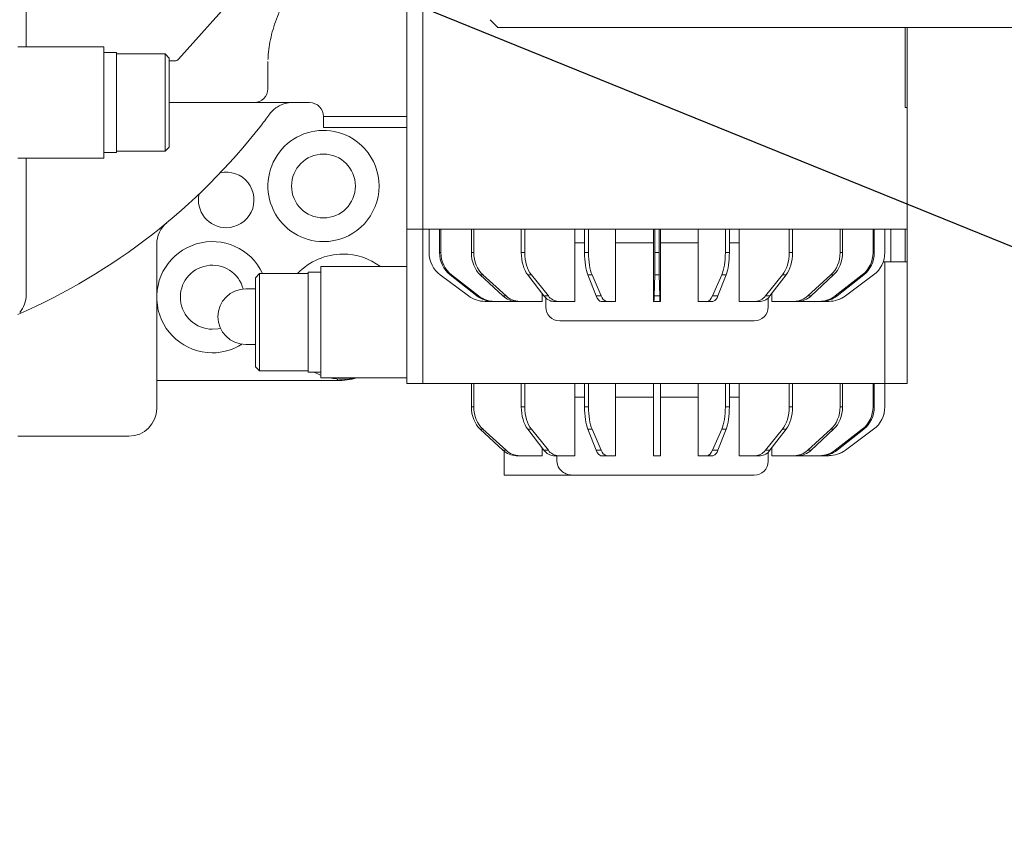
# Model space of a CAD drawing. Header units: millimetres. Extents: x 2665 to 40538, y 289 to 6965.
# Tile 32 of 68: x 4954 to 5309, y 4697 to 4986. Entities that reach past the tile are written whole.
import ezdxf

# ---------------------------------------------------------------- set-up
doc = ezdxf.new("R2010")
doc.units = ezdxf.units.MM
doc.header["$LTSCALE"] = 10
doc.layers.add('도면층1', color=1, linetype='Continuous')
doc.styles.add('HHI_Dims', font='simplex.shx', dxfattribs={"width": 0.8, "bigfont": 'whgtxt.shx'})
doc.dimstyles.new('HHI_Standard$4', dxfattribs={"dimtxt": 3.5, "dimasz": 3.5, "dimexe": 1, "dimexo": 1, "dimgap": 1.5, "dimtad": 1, "dimtoh": 1, "dimdsep": 46, "dimtxsty": 'HHI_Dims', "dimcen": 0, "dimclrd": 3, "dimclre": 3, "dimclrt": 2, "dimadec": 3, "dimazin": 2, "dimtp": 0.1, "dimtm": 0.1, "dimtfac": 0.65, "dimtofl": 0, "dimtmove": 0, "dimatfit": 3, "dimldrblk": 'OPEN30', "dimfxl": 1, "dimlwd": -1, "dimlwe": -1, "dimarcsym": 1})

# ---------------------------------------------------------------- blocks, each defined once
blk = doc.blocks.new('*D5')
at = {"layer": 'Defpoints', "color": 0, "transparency": 16777216}
for p in [(4863.71, 5085.94), (7185.09, 4797.42)]:
    blk.add_point(p, dxfattribs=at)
at = {"layer": '도면층1', "transparency": 16777216}
blk.add_line((6589.4, 4871.46), (7132.99, 4803.9), dxfattribs=at)
blk.add_solid([(7134.07, 4812.58), (7131.91, 4795.21), (7185.09, 4797.42)], dxfattribs=at)
at = {"layer": '도면층1', "transparency": 16777216, "insert": (6711.03, 4905.47), "char_height": 52.5, "attachment_point": 5, "rotation": 352.9152, "style": 'HHI_Dims'}
blk.add_mtext('R2339', dxfattribs=at)
blk = doc.blocks.new('_Open30')
at = {"color": 0, "linetype": 'ByBlock', "lineweight": -2}
for p, q in [((-1, 0.2679), (0, 0)), ((0, 0), (-1, -0.2679)), ((0, 0), (-1, 0))]:
    blk.add_line(p, q, dxfattribs=at)
blk = doc.blocks.new('top')
at = {"color": 7, "linetype": 'Continuous', "lineweight": 15}
for p, q in [((15499.76, 4161.63), (15499.76, 4210.73)), ((15554.62, 4157.3), (15583.27, 4189.26)), ((15636.76, 4096.13), (15636.76, 4188.6)), ((15642.53, 4096.13), (15642.53, 4188.6)), ((15666.7, 4171.45), (15669.56, 4168.6)), ((15673.56, 4168.6), (15669.56, 4168.6)), ((15750.76, 4168.6), (15673.56, 4168.6)), ((15844.76, 4168.6), (15750.76, 4168.6)), ((15816.76, 4168.6), (15816.76, 4139.83)), ((15861.46, 4168.6), (15844.76, 4168.6)), ((15527.76, 4161.63), (15496.76, 4161.63)), ((15527.76, 4121.63), (15527.76, 4161.63)), ((15532.26, 4159.63), (15527.76, 4159.63)), ((15532.26, 4123.63), (15532.26, 4159.63)), ((15549.76, 4159.13), (15532.26, 4159.13)), ((15551.26, 4157.63), (15549.76, 4159.13)), ((15549.76, 4124.13), (15549.76, 4159.13)), ((15551.26, 4157.63), (15551.26, 4125.63)), ((15586.76, 4156.42), (15586.76, 4146.63)), ((15581.76, 4141.63), (15551.26, 4141.63)), ((15596.76, 4141.63), (15581.76, 4141.63)), ((15601.76, 4141.63), (15596.76, 4141.63)), ((15816.76, 4139.83), (15816.09, 4139.83)), ((15816.76, 4139.83), (15816.76, 4096.13)), ((15606.76, 4136.63), (15606.76, 4132.63)), ((15611.76, 4136.63), (15606.76, 4136.63)), ((15611.76, 4136.63), (15636.76, 4136.63)), ((15636.76, 4132.63), (15606.76, 4132.63)), ((15549.76, 4124.13), (15551.26, 4125.63)), ((15527.76, 4121.63), (15496.76, 4121.63)), ((15499.76, 4072.53), (15499.76, 4121.63)), ((15532.26, 4123.63), (15527.76, 4123.63)), ((15532.26, 4124.13), (15549.76, 4124.13)), ((15637.43, 4096.13), (15636.76, 4096.13)), ((15636.76, 4040.63), (15636.76, 4096.13)), ((15642.53, 4096.13), (15637.43, 4096.13)), ((15657.48, 4096.13), (15642.53, 4096.13)), ((15642.53, 4040.63), (15642.53, 4096.13)), ((15644.76, 4087.67), (15644.76, 4096.13)), ((15648.54, 4087.69), (15648.54, 4096.13)), ((15649, 4087.67), (15649, 4096.13)), ((15661.12, 4096.13), (15657.48, 4096.13)), ((15659.98, 4087.69), (15659.98, 4096.13)), ((15660.86, 4087.67), (15660.86, 4096.13)), ((15665.18, 4096.13), (15661.12, 4096.13)), ((15666.76, 4096.13), (15665.18, 4096.13)), ((15676.76, 4096.13), (15666.76, 4096.13)), ((15682.76, 4096.13), (15676.76, 4096.13)), ((15677.95, 4087.69), (15677.95, 4096.13)), ((15679.17, 4087.67), (15679.17, 4096.13)), ((15751.76, 4096.13), (15682.76, 4096.13)), ((15697.2, 4070.13), (15697.2, 4096.13)), ((15700.71, 4087.69), (15700.71, 4096.13)), ((15702.13, 4087.67), (15702.13, 4096.13)), ((15711.88, 4070.13), (15711.88, 4096.13)), ((15725.51, 4070.13), (15725.51, 4096.13)), ((15726.01, 4087.69), (15726.01, 4096.13)), ((15727.51, 4087.67), (15727.51, 4096.13)), ((15728.01, 4070.13), (15728.01, 4096.13)), ((15741.64, 4070.13), (15741.64, 4096.13)), ((15751.38, 4087.69), (15751.38, 4096.13)), ((15751.76, 4096.13), (15754.76, 4096.13)), ((15752.81, 4087.67), (15752.81, 4096.13)), ((15757.76, 4096.13), (15754.76, 4096.13)), ((15756.31, 4070.13), (15756.31, 4096.13)), ((15757.76, 4096.13), (15760.76, 4096.13)), ((15763.76, 4096.13), (15760.76, 4096.13)), ((15763.76, 4096.13), (15766.76, 4096.13)), ((15769.76, 4096.13), (15766.76, 4096.13)), ((15769.76, 4096.13), (15772.76, 4096.13)), ((15776.76, 4096.13), (15772.76, 4096.13)), ((15774.35, 4087.69), (15774.35, 4096.13)), ((15775.56, 4087.67), (15775.56, 4096.13)), ((15786.76, 4096.13), (15776.76, 4096.13)), ((15788.34, 4096.13), (15786.76, 4096.13)), ((15792.39, 4096.13), (15788.34, 4096.13)), ((15796.04, 4096.13), (15792.39, 4096.13)), ((15792.66, 4087.69), (15792.66, 4096.13)), ((15793.54, 4087.67), (15793.54, 4096.13)), ((15802.76, 4096.13), (15796.04, 4096.13)), ((15808.76, 4096.13), (15802.76, 4096.13)), ((15804.51, 4087.69), (15804.51, 4096.13)), ((15804.98, 4087.67), (15804.98, 4096.13)), ((15816.76, 4096.13), (15808.76, 4096.13)), ((15808.76, 4087.69), (15808.76, 4096.13)), ((15810.98, 4084.33), (15810.98, 4096.13)), ((15816.76, 4096.13), (15816.76, 4084.33)), ((15546.76, 4090.73), (15546.76, 4031.63)), ((15700.71, 4091.13), (15697.2, 4091.13)), ((15725.51, 4091.13), (15711.88, 4091.13)), ((15741.64, 4091.13), (15728.01, 4091.13)), ((15756.31, 4091.13), (15752.81, 4091.13)), ((15648.54, 4087.69), (15649, 4087.67)), ((15659.98, 4087.69), (15660.86, 4087.67)), ((15677.95, 4087.69), (15679.17, 4087.67)), ((15700.71, 4087.69), (15702.13, 4087.67)), ((15726.01, 4087.69), (15727.51, 4087.67)), ((15751.38, 4087.69), (15752.81, 4087.67)), ((15774.35, 4087.69), (15775.56, 4087.67)), ((15792.66, 4087.69), (15793.54, 4087.67)), ((15804.51, 4087.69), (15804.98, 4087.67)), ((15808.76, 4087.69), (15808.76, 4087.67)), ((15605.76, 4082.63), (15605.76, 4042.63)), ((15605.76, 4082.63), (15636.76, 4082.63)), ((15808.18, 4084.33), (15810.98, 4084.33)), ((15808.76, 4040.63), (15808.76, 4084.33)), ((15810.98, 4084.33), (15816.09, 4084.33)), ((15816.76, 4084.33), (15816.09, 4084.33)), ((15816.76, 4084.33), (15816.76, 4040.63)), ((15583.76, 4080.13), (15582.26, 4078.63)), ((15582.26, 4062.63), (15582.26, 4078.63)), ((15601.26, 4080.13), (15583.76, 4080.13)), ((15583.76, 4080.13), (15583.76, 4062.63)), ((15601.26, 4080.63), (15601.26, 4044.63)), ((15601.26, 4080.63), (15605.76, 4080.63)), ((15658.92, 4072.11), (15648.79, 4079.65)), ((15652.86, 4079.65), (15652.35, 4079.67)), ((15661.96, 4072.11), (15652.35, 4079.67)), ((15662.54, 4072.11), (15652.86, 4079.65)), ((15664.16, 4079.65), (15663.2, 4079.67)), ((15671.32, 4072.11), (15663.2, 4079.67)), ((15672.45, 4072.11), (15664.16, 4079.65)), ((15681.59, 4079.65), (15680.27, 4079.67)), ((15686.1, 4072.11), (15680.27, 4079.67)), ((15687.68, 4072.11), (15681.59, 4079.65)), ((15703.44, 4079.65), (15701.89, 4079.67)), ((15704.87, 4072.11), (15701.89, 4079.67)), ((15706.73, 4072.11), (15703.44, 4079.65)), ((15725.77, 4072.11), (15725.94, 4079.67)), ((15727.58, 4079.65), (15725.94, 4079.67)), ((15727.74, 4072.11), (15727.58, 4079.65)), ((15746.77, 4072.11), (15750.08, 4079.67)), ((15748.66, 4072.11), (15751.63, 4079.65)), ((15751.63, 4079.65), (15750.08, 4079.67)), ((15765.82, 4072.11), (15771.93, 4079.67)), ((15767.43, 4072.11), (15773.25, 4079.65)), ((15773.25, 4079.65), (15771.93, 4079.67)), ((15781.04, 4072.11), (15789.36, 4079.67)), ((15782.22, 4072.11), (15790.32, 4079.65)), ((15790.32, 4079.65), (15789.36, 4079.67)), ((15790.94, 4072.11), (15800.66, 4079.67)), ((15791.59, 4072.11), (15801.17, 4079.65)), ((15794.57, 4072.11), (15804.73, 4079.67)), ((15794.6, 4072.11), (15804.73, 4079.65)), ((15801.17, 4079.65), (15800.66, 4079.67)), ((15804.73, 4079.65), (15804.73, 4079.67)), ((15582.26, 4074.63), (15578.76, 4074.63)), ((15661.96, 4072.11), (15662.54, 4072.11)), ((15671.32, 4072.11), (15672.45, 4072.11)), ((15685.42, 4070.13), (15685.42, 4072.99)), ((15686.08, 4072.11), (15685.42, 4072.96)), ((15686.1, 4072.11), (15687.68, 4072.11)), ((15686.76, 4071.37), (15686.76, 4068.13)), ((15704.87, 4072.11), (15706.73, 4072.11)), ((15725.77, 4072.11), (15727.74, 4072.11)), ((15746.77, 4072.11), (15748.66, 4072.11)), ((15765.82, 4072.11), (15767.43, 4072.11)), ((15766.76, 4068.13), (15766.76, 4071.35)), ((15768.09, 4070.13), (15768.09, 4072.96)), ((15781.04, 4072.11), (15782.22, 4072.11)), ((15790.94, 4072.11), (15791.59, 4072.11)), ((15794.57, 4072.11), (15794.6, 4072.11)), ((15667.61, 4070.13), (15664.89, 4070.13)), ((15668.25, 4070.13), (15667.61, 4070.13)), ((15676.09, 4070.13), (15668.25, 4070.13)), ((15677.34, 4070.13), (15676.09, 4070.13)), ((15685.42, 4070.13), (15677.34, 4070.13)), ((15691.27, 4070.13), (15689.53, 4070.13)), ((15697.2, 4070.13), (15691.27, 4070.13)), ((15708.67, 4070.13), (15706.62, 4070.13)), ((15711.88, 4070.13), (15708.67, 4070.13)), ((15725.67, 4070.13), (15725.51, 4070.13)), ((15727.84, 4070.13), (15725.67, 4070.13)), ((15728.01, 4070.13), (15727.84, 4070.13)), ((15744.83, 4070.13), (15741.64, 4070.13)), ((15746.91, 4070.13), (15744.83, 4070.13)), ((15762.23, 4070.13), (15756.31, 4070.13)), ((15764, 4070.13), (15762.23, 4070.13)), ((15776.15, 4070.13), (15768.09, 4070.13)), ((15777.45, 4070.13), (15776.15, 4070.13)), ((15785.23, 4070.13), (15777.45, 4070.13)), ((15785.94, 4070.13), (15785.23, 4070.13)), ((15788.59, 4070.13), (15785.94, 4070.13)), ((15788.63, 4070.13), (15788.59, 4070.13)), ((15582.26, 4046.63), (15582.26, 4062.63)), ((15583.76, 4062.63), (15583.76, 4045.13)), ((15761.76, 4063.13), (15691.76, 4063.13)), ((15578.76, 4054.63), (15582.26, 4054.63)), ((15582.26, 4046.63), (15583.76, 4045.13)), ((15583.76, 4045.13), (15601.26, 4045.13)), ((15601.26, 4044.63), (15605.76, 4044.63)), ((15611.76, 4041.63), (15546.76, 4041.63)), ((15605.76, 4042.63), (15636.76, 4042.63)), ((15637.43, 4040.63), (15636.76, 4040.63)), ((15642.53, 4040.63), (15637.43, 4040.63)), ((15657.48, 4040.63), (15642.53, 4040.63)), ((15661.12, 4040.63), (15657.48, 4040.63)), ((15659.98, 4032.19), (15659.98, 4040.63)), ((15660.86, 4032.17), (15660.86, 4040.63)), ((15665.18, 4040.63), (15661.12, 4040.63)), ((15666.76, 4040.63), (15665.18, 4040.63)), ((15676.76, 4040.63), (15666.76, 4040.63)), ((15682.76, 4040.63), (15676.76, 4040.63)), ((15677.95, 4032.19), (15677.95, 4040.63)), ((15679.17, 4032.17), (15679.17, 4040.63)), ((15686.76, 4040.63), (15682.76, 4040.63)), ((15686.76, 4040.63), (15689.76, 4040.63)), ((15692.76, 4040.63), (15689.76, 4040.63)), ((15692.76, 4040.63), (15695.76, 4040.63)), ((15698.76, 4040.63), (15695.76, 4040.63)), ((15697.2, 4014.63), (15697.2, 4040.63)), ((15698.76, 4040.63), (15701.76, 4040.63)), ((15700.71, 4032.19), (15700.71, 4040.63)), ((15751.76, 4040.63), (15701.76, 4040.63)), ((15702.13, 4032.17), (15702.13, 4040.63)), ((15711.88, 4014.63), (15711.88, 4040.63)), ((15725.51, 4014.63), (15725.51, 4040.63)), ((15728.01, 4014.63), (15728.01, 4040.63)), ((15741.64, 4014.63), (15741.64, 4040.63)), ((15751.38, 4032.19), (15751.38, 4040.63)), ((15751.76, 4040.63), (15754.76, 4040.63)), ((15752.81, 4032.17), (15752.81, 4040.63)), ((15757.76, 4040.63), (15754.76, 4040.63)), ((15756.31, 4014.63), (15756.31, 4040.63)), ((15757.76, 4040.63), (15760.76, 4040.63)), ((15763.76, 4040.63), (15760.76, 4040.63)), ((15763.76, 4040.63), (15766.76, 4040.63)), ((15769.76, 4040.63), (15766.76, 4040.63)), ((15769.76, 4040.63), (15772.76, 4040.63)), ((15775.42, 4040.63), (15772.76, 4040.63)), ((15774.35, 4032.19), (15774.35, 4040.63)), ((15777.92, 4040.63), (15775.42, 4040.63)), ((15775.56, 4032.17), (15775.56, 4040.63)), ((15786.76, 4040.63), (15777.92, 4040.63)), ((15788.34, 4040.63), (15786.76, 4040.63)), ((15792.39, 4040.63), (15788.34, 4040.63)), ((15796.04, 4040.63), (15792.39, 4040.63)), ((15792.66, 4032.19), (15792.66, 4040.63)), ((15793.54, 4032.17), (15793.54, 4040.63)), ((15802.76, 4040.63), (15796.04, 4040.63)), ((15808.76, 4040.63), (15802.76, 4040.63)), ((15804.51, 4032.19), (15804.51, 4040.63)), ((15804.98, 4032.17), (15804.98, 4040.63)), ((15816.76, 4040.63), (15808.76, 4040.63)), ((15808.76, 4032.19), (15808.76, 4040.63)), ((15659.98, 4032.19), (15660.86, 4032.17)), ((15659.98, 4032.17), (15659.98, 4032.19)), ((15677.95, 4032.19), (15679.17, 4032.17)), ((15700.71, 4035.63), (15697.2, 4035.63)), ((15700.71, 4032.19), (15702.13, 4032.17)), ((15725.51, 4035.63), (15711.88, 4035.63)), ((15741.64, 4035.63), (15728.01, 4035.63)), ((15751.38, 4032.19), (15752.81, 4032.17)), ((15756.31, 4035.63), (15752.81, 4035.63)), ((15774.35, 4032.19), (15775.56, 4032.17)), ((15792.66, 4032.19), (15793.54, 4032.17)), ((15804.51, 4032.19), (15804.98, 4032.17)), ((15808.76, 4032.19), (15808.76, 4032.17)), ((15536.76, 4021.63), (15496.76, 4021.63)), ((15664.16, 4024.15), (15663.2, 4024.17)), ((15671.32, 4016.61), (15663.2, 4024.17)), ((15671.29, 4016.61), (15663.2, 4024.15)), ((15672.45, 4016.61), (15664.16, 4024.15)), ((15681.59, 4024.15), (15680.27, 4024.17)), ((15686.1, 4016.61), (15680.27, 4024.17)), ((15687.68, 4016.61), (15681.59, 4024.15)), ((15703.44, 4024.15), (15701.89, 4024.17)), ((15704.87, 4016.61), (15701.89, 4024.17)), ((15706.73, 4016.61), (15703.44, 4024.15)), ((15746.77, 4016.61), (15750.08, 4024.17)), ((15748.66, 4016.61), (15751.63, 4024.15)), ((15751.63, 4024.15), (15750.08, 4024.17)), ((15765.82, 4016.61), (15771.93, 4024.17)), ((15767.43, 4016.61), (15773.25, 4024.15)), ((15773.25, 4024.15), (15771.93, 4024.17)), ((15781.04, 4016.61), (15789.36, 4024.17)), ((15782.22, 4016.61), (15790.32, 4024.15)), ((15790.32, 4024.15), (15789.36, 4024.17)), ((15790.94, 4016.61), (15800.66, 4024.17)), ((15791.59, 4016.61), (15801.17, 4024.15)), ((15794.57, 4016.61), (15804.73, 4024.17)), ((15794.6, 4016.61), (15804.73, 4024.15)), ((15801.17, 4024.15), (15800.66, 4024.17)), ((15804.73, 4024.15), (15804.73, 4024.17)), ((15671.32, 4016.61), (15672.45, 4016.61)), ((15671.76, 4016.23), (15671.76, 4007.63)), ((15677.34, 4014.63), (15676.09, 4014.63)), ((15685.42, 4014.63), (15677.34, 4014.63)), ((15685.42, 4014.63), (15685.42, 4017.49)), ((15686.1, 4016.61), (15687.68, 4016.61)), ((15691.27, 4014.63), (15689.53, 4014.63)), ((15690.79, 4014.63), (15690.79, 4012.63)), ((15697.2, 4014.63), (15691.27, 4014.63)), ((15704.87, 4016.61), (15706.73, 4016.61)), ((15708.67, 4014.63), (15706.62, 4014.63)), ((15711.88, 4014.63), (15708.67, 4014.63)), ((15725.67, 4014.63), (15725.51, 4014.63)), ((15727.84, 4014.63), (15725.67, 4014.63)), ((15728.01, 4014.63), (15727.84, 4014.63)), ((15744.83, 4014.63), (15741.64, 4014.63)), ((15746.91, 4014.63), (15744.83, 4014.63)), ((15746.77, 4016.61), (15748.66, 4016.61)), ((15762.23, 4014.63), (15756.31, 4014.63)), ((15764, 4014.63), (15762.23, 4014.63)), ((15765.82, 4016.61), (15767.43, 4016.61)), ((15766.76, 4012.63), (15766.76, 4015.85)), ((15768.09, 4014.63), (15768.09, 4017.46)), ((15776.15, 4014.63), (15768.09, 4014.63)), ((15777.45, 4014.63), (15776.15, 4014.63)), ((15785.23, 4014.63), (15777.45, 4014.63)), ((15781.04, 4016.61), (15782.22, 4016.61)), ((15785.94, 4014.63), (15785.23, 4014.63)), ((15788.59, 4014.63), (15785.94, 4014.63)), ((15788.63, 4014.63), (15788.59, 4014.63)), ((15790.94, 4016.61), (15791.59, 4016.61)), ((15794.57, 4016.61), (15794.6, 4016.61)), ((15696.45, 4007.63), (15671.76, 4007.63)), ((15761.76, 4007.63), (15696.45, 4007.63))]:
    blk.add_line(p, q, dxfattribs=at)
at = {"color": 8, "linetype": 'Continuous', "lineweight": 15}
for p, q in [((15816.09, 4139.83), (15816.09, 4168.6)), ((15551.26, 4156.63), (15553.32, 4156.63)), ((15816.09, 4084.33), (15816.09, 4096.13)), ((15611.76, 4041.63), (15611.76, 4042.22))]:
    blk.add_line(p, q, dxfattribs=at)
at = {"color": 7, "linetype": 'Continuous', "lineweight": 15, "flags": 128}
for points in [[(15569.65, 4060.5), (15568.81, 4060.31), (15566.76, 4060.13)], [(15605.76, 4043.6), (15605.48, 4043.71), (15603.45, 4044.63)]]:
    blk.add_lwpolyline(points, dxfattribs=at)
at = {"color": 7, "linetype": 'Continuous', "lineweight": 15}
blk.add_circle((15606.76, 4111.63), 11.5, dxfattribs=at)
for centre, radius, start, end in [((15406.76, 4271.63), 167.5, 44.2405, 237.4991), ((15581.76, 4146.63), 5, 270, 0), ((15601.76, 4136.63), 5, 0, 90), ((15406.76, 4271.63), 225, 293.5782, 322.1471), ((15606.76, 4111.63), 20, 78.7553, 270), ((15606.76, 4111.63), 20, 270, 78.7553), ((15571.76, 4106.63), 10, 270, 102.2489), ((15571.76, 4106.63), 10, 167.7511, 270), ((15556.76, 4090.73), 10, 129.665, 180), ((15566.76, 4071.63), 20, 25.1507, 270), ((15613.76, 4064.63), 22.5, 90, 136.4578), ((15613.76, 4064.63), 22.5, 53.1301, 90), ((15566.76, 4071.63), 11.5, 14.9181, 270), ((15578.76, 4064.63), 10, 90, 270), ((15489.76, 4072.53), 10, 320.221, 0), ((15664.89, 4080.13), 10, 233.3275, 269.9995), ((15668.27, 4079.42), 9.29, 231.9011, 269.8659), ((15677.44, 4077.4), 7.27, 226.6957, 269.2316), ((15691.53, 4074.84), 4.72, 215.3958, 266.8763), ((15709.34, 4072.72), 2.68, 193.2727, 255.5822), ((15742.38, 4071.85), 14.63, 178.9969, 186.7605), ((15746.15, 4072.56), 2.55, 287.2527, 349.7585), ((15763.72, 4074.58), 4.46, 273.6341, 326.3437), ((15777.34, 4077.14), 7.01, 270.8952, 314.151), ((15785.91, 4079.25), 9.13, 270.1695, 308.4493), ((15788.63, 4080.13), 10, 270.0003, 306.6727), ((15691.76, 4068.13), 5, 180, 270), ((15761.76, 4068.13), 5, 270, 0), ((15566.76, 4071.63), 20, 270, 302.2637), ((15613.76, 4064.63), 22.5, 257.8985, 282.1015), ((15611.76, 4066.63), 25, 270, 286.2602), ((15536.76, 4031.63), 10, 270, 0), ((15677.44, 4021.9), 7.27, 226.696, 269.2313), ((15691.53, 4019.34), 4.72, 215.3961, 266.8759), ((15709.34, 4017.22), 2.68, 193.2731, 255.5818), ((15746.15, 4017.06), 2.55, 287.2531, 349.7581), ((15763.72, 4019.08), 4.46, 273.6344, 326.3434), ((15777.34, 4021.64), 7.01, 270.8954, 314.1507), ((15785.91, 4023.76), 9.13, 270.1697, 308.449), ((15788.63, 4024.63), 10, 270.0005, 306.6725), ((15761.76, 4012.63), 5, 270, 0)]:
    blk.add_arc(centre, radius, start, end, dxfattribs=at)
for centre, major_axis, ratio, start_param, end_param in [((15553.32, 4161.63), (0, 5), 0.517638, 3.141593, 3.665191), ((15654.76, 4087.67), (-5.71, 8.21), 0.999779, 0.9635, 1.894417), ((15658, 4087.69), (0.02, 10), 0.945833, 1.572758, 2.503675), ((15658.57, 4087.67), (-0.02, 10), 0.956133, 1.568387, 2.499304), ((15667.97, 4087.69), (0, 10), 0.799159, 1.571369, 2.502285), ((15669.05, 4087.67), (-0.01, 10), 0.81875, 1.570169, 2.501086), ((15683.7, 4087.69), (0, 10), 0.574257, 1.571105, 2.502022), ((15685.18, 4087.67), (0, 10), 0.601223, 1.570473, 2.501389), ((15703.64, 4087.69), (0, 10), 0.293143, 1.571023, 2.501939), ((15705.38, 4087.67), (0, 10), 0.324843, 1.570565, 2.501482), ((15725.84, 4087.69), (0, 10), 0.016665, 3.781265, 4.712182), ((15727.67, 4087.67), (0, 10), 0.016665, 1.57059, 2.501506), ((15748.14, 4087.69), (0, 10), 0.324843, 3.781241, 4.712158), ((15749.88, 4087.67), (0, 10), 0.293143, 3.781698, 4.712615), ((15768.34, 4087.69), (0, 10), 0.601223, 3.781148, 4.712065), ((15769.82, 4087.67), (0, 10), 0.574257, 3.781781, 4.712697), ((15784.47, 4087.69), (-0.01, 10), 0.81875, 3.780845, 4.711762), ((15785.55, 4087.67), (0, 10), 0.799159, 3.782044, 4.712961), ((15794.95, 4087.69), (-0.02, 10), 0.956133, 3.779063, 4.709979), ((15795.52, 4087.67), (0.02, 10), 0.945833, 3.783434, 4.714351), ((15798.76, 4087.69), (-5.71, 8.21), 0.999779, 3.174176, 4.105093), ((15798.76, 4087.67), (5.71, 8.21), 0.999779, 4.388768, 5.319685), ((15667.61, 4080.13), (0, 10), 0.9463, 2.50161, 3.141593), ((15676.09, 4080.13), (0, 10), 0.799554, 2.50161, 3.141593), ((15689.53, 4080.13), (0, 10), 0.574541, 2.50161, 3.141593), ((15706.62, 4080.13), (0, 10), 0.293288, 2.50161, 3.141593), ((15725.67, 4080.13), (0, 10), 0.016674, 3.141593, 3.781576), ((15744.83, 4080.13), (0, 10), 0.325003, 3.141593, 3.781576), ((15762.23, 4080.13), (0, 10), 0.601519, 3.141593, 3.781576), ((15776.15, 4080.13), (0, 10), 0.819155, 3.141593, 3.781576), ((15785.23, 4080.13), (0, 10), 0.956605, 3.141593, 3.781576), ((15788.59, 4080.13), (10, 0), 0.999583, 4.712389, 5.352372), ((15667.97, 4032.19), (0, 10), 0.799159, 1.571369, 2.502285), ((15667.97, 4032.17), (0, 10), 0.799159, 1.570224, 2.501141), ((15669.05, 4032.17), (-0.01, 10), 0.81875, 1.570169, 2.501086), ((15683.7, 4032.19), (0, 10), 0.574257, 1.571105, 2.502022), ((15685.18, 4032.17), (0, 10), 0.601223, 1.570473, 2.501389), ((15703.64, 4032.19), (0, 10), 0.293143, 1.571023, 2.501939), ((15705.38, 4032.17), (0, 10), 0.324843, 1.570565, 2.501482), ((15748.14, 4032.19), (0, 10), 0.324843, 3.781241, 4.712158), ((15749.88, 4032.17), (0, 10), 0.293143, 3.781698, 4.712615), ((15768.34, 4032.19), (0, 10), 0.601223, 3.781148, 4.712065), ((15769.82, 4032.17), (0, 10), 0.574257, 3.781781, 4.712697), ((15784.47, 4032.19), (-0.01, 10), 0.81875, 3.780845, 4.711762), ((15785.55, 4032.17), (0, 10), 0.799159, 3.782044, 4.712961), ((15794.95, 4032.19), (-0.02, 10), 0.956133, 3.779063, 4.709979), ((15795.52, 4032.17), (0.02, 10), 0.945833, 3.783434, 4.714351), ((15798.76, 4032.19), (-5.71, 8.21), 0.999779, 3.174176, 4.105093), ((15798.76, 4032.17), (5.71, 8.21), 0.999779, 4.388768, 5.319685), ((15676.09, 4024.63), (0, 10), 0.799554, 2.50161, 3.141593), ((15689.53, 4024.63), (0, 10), 0.574541, 2.50161, 3.141593), ((15706.62, 4024.63), (0, 10), 0.293288, 2.50161, 3.141593), ((15744.83, 4024.63), (0, 10), 0.325003, 3.141593, 3.781576), ((15762.23, 4024.63), (0, 10), 0.601519, 3.141593, 3.781576), ((15776.15, 4024.63), (0, 10), 0.819155, 3.141593, 3.781576), ((15785.23, 4024.63), (0, 10), 0.956605, 3.141593, 3.781576), ((15788.59, 4024.63), (10, 0), 0.999583, 4.712389, 5.352372)]:
    blk.add_ellipse(centre, major_axis=major_axis, ratio=ratio, start_param=start_param, end_param=end_param, dxfattribs=at)
for points, knots in [([(15586.79, 4157.1), (15586.82, 4157.69), (15586.92, 4159.47), (15587.3, 4162.48), (15588.06, 4166.11), (15589.13, 4169.78), (15590.5, 4173.46), (15592.17, 4177.15), (15594.13, 4180.84), (15596.01, 4183.93), (15597.28, 4185.79), (15597.7, 4186.41)], [0, 0, 0, 0, 0.06321, 0.189773, 0.315996, 0.441572, 0.566457, 0.690662, 0.814221, 0.937169, 1, 1, 1, 1]), ([(15595.5, 4141.63), (15595.5, 4141.63), (15594.65, 4141.63), (15593.23, 4141.45), (15591.27, 4140.76), (15589.79, 4139.89), (15588.51, 4138.85), (15587.82, 4138.01), (15587.47, 4137.59)], [0, 0, 0, 0, 0.001528, 0.30736, 0.510107, 0.712539, 0.856513, 1, 1, 1, 1]), ([(15587.47, 4137.59), (15586.99, 4136.93), (15586, 4135.61), (15584.95, 4134.25), (15584.42, 4133.56)], [0, 0, 0, 0, 0.493229, 1, 1, 1, 1]), ([(15696.45, 4007.63), (15695.95, 4007.66), (15694.8, 4007.74), (15693.09, 4008.45), (15691.66, 4009.75), (15690.89, 4011.26), (15690.82, 4012.24), (15690.79, 4012.63)], [0, 0, 0, 0, 0.178122, 0.413149, 0.649095, 0.861364, 1, 1, 1, 1])]:
    blk.add_open_spline(points, degree=3, knots=knots, dxfattribs=at)
blk = doc.blocks.new('*D33')
at = {"layer": 'Defpoints', "color": 0, "transparency": 16777216}
for p in [(4863.71, 5085.94), (5508.52, 4824.12)]:
    blk.add_point(p, dxfattribs=at)
at = {"layer": '도면층1', "transparency": 16777216}
for p, q in [((4863.71, 5085.94), (5508.52, 4824.12)), ((5820.54, 4697.43), (5557.17, 4804.37))]:
    blk.add_line(p, q, dxfattribs=at)
blk.add_solid([(5560.46, 4812.47), (5553.88, 4796.26), (5508.52, 4824.12)], dxfattribs=at)
at = {"layer": '도면층1', "transparency": 16777216, "insert": (5749.47, 4778.9), "char_height": 52.5, "attachment_point": 5, "rotation": 337.9007, "style": 'HHI_Dims'}
blk.add_mtext('R696', dxfattribs=at)

msp = doc.modelspace()

# ---------------------------------------------------------------- block references
msp.add_blockref('top', (-10543.047, 814.312))

# ---------------------------------------------------------------- dimensions: what is measured, and where the dimension line sits
at = {"layer": '도면층1'}
for mpoint, picture, middle in [((7185.09, 4797.421), '*D5', (6705.015, 4857.088)), ((5508.524, 4824.118), '*D33', (5731.128, 4733.731))]:
    dim = msp.add_radius_dim(center=(4863.711, 5085.941), mpoint=mpoint, dimstyle='HHI_Standard$4', override={"dimscale": 15, "dimtoh": 0, "dimdec": 0, "dimclrd": 256, "dimclre": 0, "dimclrt": 256, "dimtofl": 1}, dxfattribs=at)
    dim.commit()
    dim.dimension.update_dxf_attribs({"geometry": picture, "text_midpoint": middle, "dimtype": 164})

doc.saveas('drawing.dxf')
